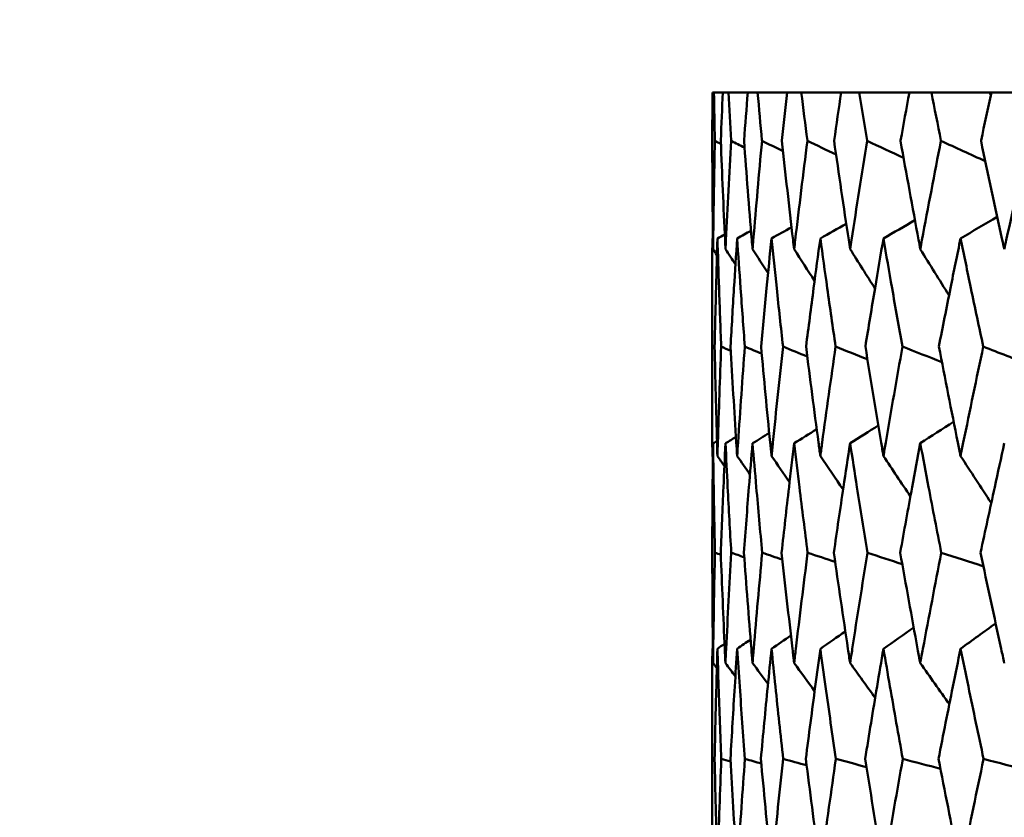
# Model space of a CAD drawing. Header units: millimetres. Extents: x 172 to 1631, y 500 to 2693.
# Tile 195 of 218: x 910.52 to 915.8, y 734.81 to 739.09. Entities that reach past the tile are written whole.
import ezdxf

# ---------------------------------------------------------------- set-up
doc = ezdxf.new("R2010")
doc.units = ezdxf.units.MM
doc.header["$LTSCALE"] = 10
doc.layers.add('Widoczne (ISO)', color=7, linetype='Continuous', lineweight=50)

msp = doc.modelspace()

# ---------------------------------------------------------------- linework, layer by layer
at = {"layer": 'Widoczne (ISO)'}
for p, q in [((914.2436, 738.6986), (914.2358, 738.6986)), ((914.2436, 738.6986), (914.2911, 738.6986)), ((914.3215, 738.6986), (914.2911, 738.6986)), ((914.3215, 738.6986), (914.4251, 738.6986)), ((914.478, 738.6986), (914.4251, 738.6986)), ((914.478, 738.6986), (914.6373, 738.6986)), ((914.7125, 738.6986), (914.6373, 738.6986)), ((914.7125, 738.6986), (914.9268, 738.6986)), ((915.024, 738.6986), (914.9268, 738.6986)), ((915.024, 738.6986), (915.2925, 738.6986)), ((915.4113, 738.6986), (915.2925, 738.6986)), ((915.4113, 738.6986), (915.7229, 738.6986)), ((915.7229, 738.6986), (915.733, 738.6986)), ((915.8729, 738.6986), (915.733, 738.6986)), ((914.2352, 737.916), (914.2382, 737.9176)), ((914.2343, 737.573), (914.2343, 737.094)), ((914.2352, 735.7129), (914.238, 735.7148)), ((914.2343, 735.3685), (914.2343, 734.8714)), ((914.2474, 735.117), (914.2348, 735.1207))]:
    msp.add_line(p, q, dxfattribs=at)
msp.add_circle((934.2343, 768.6986), 50, dxfattribs=at)
for points, knots in [([(914.2358, 738.6986), (914.2352, 738.6127), (914.2348, 738.5268), (914.2345, 738.4404), (914.2345, 738.4399), (914.2345, 738.4393)], [0, 0, 0, 0, 0.02969567, 0.02969567, 0.02988021, 0.02988021, 0.02988021, 0.02988021]), ([(914.2487, 738.4393), (914.2487, 738.4399), (914.2487, 738.4404), (914.2468, 738.5268), (914.2451, 738.6127), (914.2436, 738.6986)], [0.02951568, 0.02951568, 0.02951568, 0.02951568, 0.02969929, 0.02969929, 0.05939589, 0.05939589, 0.05939589, 0.05939589]), ([(914.2911, 738.6986), (914.2874, 738.6127), (914.2839, 738.5268), (914.2805, 738.4404), (914.2805, 738.4399), (914.2805, 738.4393)], [0, 0, 0, 0, 0.02969567, 0.02969567, 0.02988021, 0.02988021, 0.02988021, 0.02988021]), ([(914.336, 738.4393), (914.3359, 738.4399), (914.3359, 738.4404), (914.3309, 738.5268), (914.3261, 738.6127), (914.3215, 738.6986)], [0.02951568, 0.02951568, 0.02951568, 0.02951568, 0.02969929, 0.02969929, 0.05939589, 0.05939589, 0.05939589, 0.05939589]), ([(914.4251, 738.6986), (914.4183, 738.6127), (914.4117, 738.5268), (914.4053, 738.4404), (914.4052, 738.4399), (914.4052, 738.4393)], [0, 0, 0, 0, 0.02969567, 0.02969567, 0.02988021, 0.02988021, 0.02988021, 0.02988021]), ([(914.5017, 738.4393), (914.5017, 738.4399), (914.5016, 738.4404), (914.4935, 738.5268), (914.4857, 738.6127), (914.478, 738.6986)], [0.02951568, 0.02951568, 0.02951568, 0.02951568, 0.02969929, 0.02969929, 0.05939589, 0.05939589, 0.05939589, 0.05939589]), ([(914.6373, 738.6986), (914.6275, 738.6127), (914.6178, 738.5268), (914.6083, 738.4404), (914.6082, 738.4399), (914.6082, 738.4393)], [0, 0, 0, 0, 0.02969567, 0.02969567, 0.02988021, 0.02988021, 0.02988021, 0.02988021]), ([(914.7453, 738.4393), (914.7453, 738.4399), (914.7452, 738.4404), (914.7341, 738.5268), (914.7232, 738.6127), (914.7125, 738.6986)], [0.02951568, 0.02951568, 0.02951568, 0.02951568, 0.02969929, 0.02969929, 0.05939589, 0.05939589, 0.05939589, 0.05939589]), ([(914.9268, 738.6986), (914.914, 738.6127), (914.9013, 738.5268), (914.8887, 738.4404), (914.8887, 738.4399), (914.8886, 738.4393)], [0, 0, 0, 0, 0.02969567, 0.02969567, 0.02988021, 0.02988021, 0.02988021, 0.02988021]), ([(915.0659, 738.4393), (915.0658, 738.4399), (915.0657, 738.4404), (915.0516, 738.5268), (915.0377, 738.6127), (915.024, 738.6986)], [0.02951568, 0.02951568, 0.02951568, 0.02951568, 0.02969929, 0.02969929, 0.05939589, 0.05939589, 0.05939589, 0.05939589]), ([(915.2925, 738.6986), (915.2767, 738.6127), (915.2611, 738.5268), (915.2455, 738.4404), (915.2454, 738.4399), (915.2453, 738.4393)], [0, 0, 0, 0, 0.02969567, 0.02969567, 0.02988021, 0.02988021, 0.02988021, 0.02988021]), ([(915.4621, 738.4393), (915.4619, 738.4399), (915.4618, 738.4404), (915.4448, 738.5268), (915.428, 738.6127), (915.4113, 738.6986)], [0.02951568, 0.02951568, 0.02951568, 0.02951568, 0.02969929, 0.02969929, 0.05939589, 0.05939589, 0.05939589, 0.05939589]), ([(915.733, 738.6986), (915.7143, 738.6127), (915.6957, 738.5268), (915.6773, 738.4404), (915.6772, 738.4399), (915.6771, 738.4393)], [0, 0, 0, 0, 0.02969567, 0.02969567, 0.02988021, 0.02988021, 0.02988021, 0.02988021]), ([(914.2345, 738.4393), (914.235, 738.262), (914.2363, 738.0847), (914.2385, 737.891), (914.2387, 737.8746), (914.2389, 737.8583)], [0.0297954, 0.0297954, 0.0297954, 0.0297954, 0.09092493, 0.09092493, 0.09655955, 0.09655955, 0.09655955, 0.09655955]), ([(914.2389, 737.8583), (914.2391, 737.8745), (914.2393, 737.8908), (914.2419, 738.0845), (914.2449, 738.2619), (914.2487, 738.4393)], [0.0853813, 0.0853813, 0.0853813, 0.0853813, 0.09097809, 0.09097809, 0.15214536, 0.15214536, 0.15214536, 0.15214536]), ([(914.2805, 738.4393), (914.2873, 738.262), (914.2949, 738.0847), (914.304, 737.891), (914.3047, 737.8746), (914.3055, 737.8583)], [0.0297954, 0.0297954, 0.0297954, 0.0297954, 0.09092493, 0.09092493, 0.09655955, 0.09655955, 0.09655955, 0.09655955]), ([(914.3055, 737.8583), (914.3063, 737.8745), (914.3071, 737.8908), (914.3165, 738.0845), (914.3258, 738.2619), (914.336, 738.4393)], [0.0853813, 0.0853813, 0.0853813, 0.0853813, 0.09097809, 0.09097809, 0.15214536, 0.15214536, 0.15214536, 0.15214536]), ([(914.4052, 738.4393), (914.4183, 738.262), (914.4321, 738.0847), (914.4481, 737.891), (914.4494, 737.8746), (914.4508, 737.8583)], [0.0297954, 0.0297954, 0.0297954, 0.0297954, 0.09092493, 0.09092493, 0.09655955, 0.09655955, 0.09655955, 0.09655955]), ([(914.4508, 737.8583), (914.4521, 737.8745), (914.4535, 737.8908), (914.4697, 738.0845), (914.4853, 738.2619), (914.5017, 738.4393)], [0.0853813, 0.0853813, 0.0853813, 0.0853813, 0.09097809, 0.09097809, 0.15214536, 0.15214536, 0.15214536, 0.15214536]), ([(914.6082, 738.4393), (914.6275, 738.262), (914.6475, 738.0847), (914.6702, 737.891), (914.6722, 737.8746), (914.6741, 737.8583)], [0.0297954, 0.0297954, 0.0297954, 0.0297954, 0.09092493, 0.09092493, 0.09655955, 0.09655955, 0.09655955, 0.09655955]), ([(914.6741, 737.8583), (914.676, 737.8745), (914.6779, 737.8908), (914.7009, 738.0845), (914.7228, 738.2619), (914.7453, 738.4393)], [0.0853813, 0.0853813, 0.0853813, 0.0853813, 0.09097809, 0.09097809, 0.15214536, 0.15214536, 0.15214536, 0.15214536]), ([(914.8886, 738.4393), (914.914, 738.262), (914.9402, 738.0847), (914.9696, 737.891), (914.9721, 737.8746), (914.9746, 737.8583)], [0.0297954, 0.0297954, 0.0297954, 0.0297954, 0.09092493, 0.09092493, 0.09655955, 0.09655955, 0.09655955, 0.09655955]), ([(914.9746, 737.8583), (914.9771, 737.8745), (914.9796, 737.8908), (915.0093, 738.0845), (915.0372, 738.2619), (915.0659, 738.4393)], [0.0853813, 0.0853813, 0.0853813, 0.0853813, 0.09097809, 0.09097809, 0.15214536, 0.15214536, 0.15214536, 0.15214536]), ([(915.2453, 738.4393), (915.2769, 738.262), (915.3091, 738.0847), (915.3451, 737.891), (915.3481, 737.8746), (915.3511, 737.8583)], [0.0297954, 0.0297954, 0.0297954, 0.0297954, 0.09092493, 0.09092493, 0.09655955, 0.09655955, 0.09655955, 0.09655955]), ([(915.3511, 737.8583), (915.3542, 737.8745), (915.3572, 737.8908), (915.3935, 738.0845), (915.4274, 738.2619), (915.4621, 738.4393)], [0.0853813, 0.0853813, 0.0853813, 0.0853813, 0.09097809, 0.09097809, 0.15214536, 0.15214536, 0.15214536, 0.15214536]), ([(915.6771, 738.4393), (915.7145, 738.262), (915.7526, 738.0847), (915.795, 737.891), (915.7986, 737.8746), (915.8022, 737.8583)], [0.0297954, 0.0297954, 0.0297954, 0.0297954, 0.09092493, 0.09092493, 0.09655955, 0.09655955, 0.09655955, 0.09655955]), ([(915.8022, 737.8583), (915.8058, 737.8745), (915.8093, 737.8908), (915.852, 738.0845), (915.8918, 738.2619), (915.9323, 738.4393)], [0.0853813, 0.0853813, 0.0853813, 0.0853813, 0.09097809, 0.09097809, 0.15214536, 0.15214536, 0.15214536, 0.15214536]), ([(914.2347, 737.3347), (914.2343, 737.4395), (914.2342, 737.5444), (914.2344, 737.7382), (914.2347, 737.8271), (914.2352, 737.916)], [0.02528165, 0.02528165, 0.02528165, 0.02528165, 0.06150593, 0.06150593, 0.09223152, 0.09223152, 0.09223152, 0.09223152]), ([(914.2624, 737.916), (914.2597, 737.8271), (914.2572, 737.7382), (914.2522, 737.5444), (914.2497, 737.4396), (914.2475, 737.3347)], [0.03078053, 0.03078053, 0.03078053, 0.03078053, 0.06149921, 0.06149921, 0.09773041, 0.09773041, 0.09773041, 0.09773041]), ([(914.2827, 737.3347), (914.2786, 737.4395), (914.2747, 737.5444), (914.268, 737.7382), (914.2651, 737.8271), (914.2624, 737.916)], [0.02528165, 0.02528165, 0.02528165, 0.02528165, 0.06150593, 0.06150593, 0.09223152, 0.09223152, 0.09223152, 0.09223152]), ([(914.3683, 737.916), (914.3625, 737.8271), (914.3568, 737.7382), (914.3448, 737.5444), (914.3386, 737.4396), (914.3327, 737.3347)], [0.03078053, 0.03078053, 0.03078053, 0.03078053, 0.06149921, 0.06149921, 0.09773041, 0.09773041, 0.09773041, 0.09773041]), ([(914.4095, 737.3347), (914.4016, 737.4395), (914.3939, 737.5444), (914.3803, 737.7382), (914.3742, 737.8271), (914.3683, 737.916)], [0.02528165, 0.02528165, 0.02528165, 0.02528165, 0.06150593, 0.06150593, 0.09223152, 0.09223152, 0.09223152, 0.09223152]), ([(914.5527, 737.916), (914.5437, 737.8271), (914.5348, 737.7382), (914.516, 737.5444), (914.5061, 737.4396), (914.4964, 737.3347)], [0.03078053, 0.03078053, 0.03078053, 0.03078053, 0.06149921, 0.06149921, 0.09773041, 0.09773041, 0.09773041, 0.09773041]), ([(914.6145, 737.3347), (914.6029, 737.4395), (914.5915, 737.5444), (914.571, 737.7382), (914.5618, 737.8271), (914.5527, 737.916)], [0.02528165, 0.02528165, 0.02528165, 0.02528165, 0.06150593, 0.06150593, 0.09223152, 0.09223152, 0.09223152, 0.09223152]), ([(914.8148, 737.916), (914.8026, 737.8271), (914.7907, 737.7382), (914.765, 737.5444), (914.7514, 737.4396), (914.738, 737.3347)], [0.03078053, 0.03078053, 0.03078053, 0.03078053, 0.06149921, 0.06149921, 0.09773041, 0.09773041, 0.09773041, 0.09773041]), ([(914.8969, 737.3347), (914.8816, 737.4395), (914.8666, 737.5444), (914.8393, 737.7382), (914.8269, 737.8271), (914.8148, 737.916)], [0.02528165, 0.02528165, 0.02528165, 0.02528165, 0.06150593, 0.06150593, 0.09223152, 0.09223152, 0.09223152, 0.09223152]), ([(915.1535, 737.916), (915.1382, 737.8271), (915.1232, 737.7382), (915.0908, 737.5444), (915.0736, 737.4396), (915.0566, 737.3347)], [0.03078053, 0.03078053, 0.03078053, 0.03078053, 0.06149921, 0.06149921, 0.09773041, 0.09773041, 0.09773041, 0.09773041]), ([(915.2556, 737.3347), (915.2367, 737.4395), (915.2181, 737.5444), (915.1841, 737.7382), (915.1687, 737.8271), (915.1535, 737.916)], [0.02528165, 0.02528165, 0.02528165, 0.02528165, 0.06150593, 0.06150593, 0.09223152, 0.09223152, 0.09223152, 0.09223152]), ([(915.5675, 737.916), (915.5492, 737.8271), (915.5312, 737.7382), (915.4922, 737.5444), (915.4714, 737.4396), (915.4508, 737.3347)], [0.03078053, 0.03078053, 0.03078053, 0.03078053, 0.06149921, 0.06149921, 0.09773041, 0.09773041, 0.09773041, 0.09773041]), ([(915.6893, 737.3347), (915.6668, 737.4395), (915.6447, 737.5444), (915.6041, 737.7382), (915.5857, 737.8271), (915.5675, 737.916)], [0.02528165, 0.02528165, 0.02528165, 0.02528165, 0.06150593, 0.06150593, 0.09223152, 0.09223152, 0.09223152, 0.09223152]), ([(914.2352, 736.7473), (914.2351, 736.7715), (914.235, 736.7956), (914.2341, 736.9914), (914.2341, 737.1631), (914.2347, 737.3347)], [0.0806421, 0.0806421, 0.0806421, 0.0806421, 0.08897282, 0.08897282, 0.14811965, 0.14811965, 0.14811965, 0.14811965]), ([(914.2475, 737.3347), (914.2511, 737.1632), (914.2553, 736.9916), (914.2609, 736.7958), (914.2616, 736.7716), (914.2624, 736.7473)], [0.02983351, 0.02983351, 0.02983351, 0.02983351, 0.0889495, 0.0889495, 0.09731113, 0.09731113, 0.09731113, 0.09731113]), ([(914.2624, 736.7473), (914.2631, 736.7715), (914.2638, 736.7956), (914.2699, 736.9914), (914.276, 737.1631), (914.2827, 737.3347)], [0.0806421, 0.0806421, 0.0806421, 0.0806421, 0.08897282, 0.08897282, 0.14811965, 0.14811965, 0.14811965, 0.14811965]), ([(914.3327, 737.3347), (914.3423, 737.1632), (914.3526, 736.9916), (914.3652, 736.7958), (914.3668, 736.7716), (914.3683, 736.7473)], [0.02983351, 0.02983351, 0.02983351, 0.02983351, 0.0889495, 0.0889495, 0.09731113, 0.09731113, 0.09731113, 0.09731113]), ([(914.3683, 736.7473), (914.3699, 736.7715), (914.3715, 736.7956), (914.3845, 736.9914), (914.3967, 737.1631), (914.4095, 737.3347)], [0.0806421, 0.0806421, 0.0806421, 0.0806421, 0.08897282, 0.08897282, 0.14811965, 0.14811965, 0.14811965, 0.14811965]), ([(914.4964, 737.3347), (914.5121, 737.1632), (914.5284, 736.9916), (914.5479, 736.7958), (914.5503, 736.7716), (914.5527, 736.7473)], [0.02983351, 0.02983351, 0.02983351, 0.02983351, 0.0889495, 0.0889495, 0.09731113, 0.09731113, 0.09731113, 0.09731113]), ([(914.5527, 736.7473), (914.5552, 736.7715), (914.5576, 736.7956), (914.5775, 736.9914), (914.5956, 737.1631), (914.6145, 737.3347)], [0.0806421, 0.0806421, 0.0806421, 0.0806421, 0.08897282, 0.08897282, 0.14811965, 0.14811965, 0.14811965, 0.14811965]), ([(914.738, 737.3347), (914.7597, 737.1632), (914.782, 736.9916), (914.8082, 736.7958), (914.8115, 736.7716), (914.8148, 736.7473)], [0.02983351, 0.02983351, 0.02983351, 0.02983351, 0.0889495, 0.0889495, 0.09731113, 0.09731113, 0.09731113, 0.09731113]), ([(914.8148, 736.7473), (914.818, 736.7715), (914.8213, 736.7956), (914.848, 736.9914), (914.8721, 737.1631), (914.8969, 737.3347)], [0.0806421, 0.0806421, 0.0806421, 0.0806421, 0.08897282, 0.08897282, 0.14811965, 0.14811965, 0.14811965, 0.14811965]), ([(915.0566, 737.3347), (915.0841, 737.1632), (915.1123, 736.9916), (915.1453, 736.7958), (915.1494, 736.7716), (915.1535, 736.7473)], [0.02983351, 0.02983351, 0.02983351, 0.02983351, 0.0889495, 0.0889495, 0.09731113, 0.09731113, 0.09731113, 0.09731113]), ([(915.1535, 736.7473), (915.1576, 736.7715), (915.1617, 736.7956), (915.1951, 736.9914), (915.225, 737.1631), (915.2556, 737.3347)], [0.0806421, 0.0806421, 0.0806421, 0.0806421, 0.08897282, 0.08897282, 0.14811965, 0.14811965, 0.14811965, 0.14811965]), ([(915.4508, 737.3347), (915.4841, 737.1632), (915.5181, 736.9916), (915.5576, 736.7958), (915.5625, 736.7716), (915.5675, 736.7473)], [0.02983351, 0.02983351, 0.02983351, 0.02983351, 0.0889495, 0.0889495, 0.09731113, 0.09731113, 0.09731113, 0.09731113]), ([(915.5675, 736.7473), (915.5724, 736.7715), (915.5773, 736.7956), (915.6172, 736.9914), (915.6529, 737.1631), (915.6893, 737.3347)], [0.0806421, 0.0806421, 0.0806421, 0.0806421, 0.08897282, 0.08897282, 0.14811965, 0.14811965, 0.14811965, 0.14811965]), ([(914.2389, 736.8156), (914.238, 736.7372), (914.2371, 736.6587), (914.2355, 736.4629), (914.2348, 736.3455), (914.2345, 736.2282)], [0.03448054, 0.03448054, 0.03448054, 0.03448054, 0.06157222, 0.06157222, 0.10209717, 0.10209717, 0.10209717, 0.10209717]), ([(914.249, 736.2282), (914.2464, 736.3455), (914.2442, 736.4629), (914.241, 736.6587), (914.2399, 736.7372), (914.2389, 736.8156)], [0.02104899, 0.02104899, 0.02104899, 0.02104899, 0.0615671, 0.0615671, 0.08866561, 0.08866561, 0.08866561, 0.08866561]), ([(914.3055, 736.8156), (914.3018, 736.7372), (914.2981, 736.6587), (914.2895, 736.4629), (914.2846, 736.3455), (914.2801, 736.2282)], [0.03448054, 0.03448054, 0.03448054, 0.03448054, 0.06157222, 0.06157222, 0.10209717, 0.10209717, 0.10209717, 0.10209717]), ([(914.3366, 736.2282), (914.3298, 736.3455), (914.3234, 736.4629), (914.3132, 736.6587), (914.3093, 736.7372), (914.3055, 736.8156)], [0.02104899, 0.02104899, 0.02104899, 0.02104899, 0.0615671, 0.0615671, 0.08866561, 0.08866561, 0.08866561, 0.08866561]), ([(914.4508, 736.8156), (914.4442, 736.7372), (914.4378, 736.6587), (914.4222, 736.4629), (914.4131, 736.3455), (914.4044, 736.2282)], [0.03448054, 0.03448054, 0.03448054, 0.03448054, 0.06157222, 0.06157222, 0.10209717, 0.10209717, 0.10209717, 0.10209717]), ([(914.5027, 736.2282), (914.4918, 736.3455), (914.4812, 736.4629), (914.4641, 736.6587), (914.4573, 736.7372), (914.4508, 736.8156)], [0.02104899, 0.02104899, 0.02104899, 0.02104899, 0.0615671, 0.0615671, 0.08866561, 0.08866561, 0.08866561, 0.08866561]), ([(914.6741, 736.8156), (914.6648, 736.7372), (914.6556, 736.6587), (914.633, 736.4629), (914.6199, 736.3455), (914.607, 736.2282)], [0.03448054, 0.03448054, 0.03448054, 0.03448054, 0.06157222, 0.06157222, 0.10209717, 0.10209717, 0.10209717, 0.10209717]), ([(914.7467, 736.2282), (914.7316, 736.3455), (914.7169, 736.4629), (914.6929, 736.6587), (914.6834, 736.7372), (914.6741, 736.8156)], [0.02104899, 0.02104899, 0.02104899, 0.02104899, 0.0615671, 0.0615671, 0.08866561, 0.08866561, 0.08866561, 0.08866561]), ([(914.9746, 736.8156), (914.9626, 736.7372), (914.9506, 736.6587), (914.9213, 736.4629), (914.904, 736.3455), (914.8871, 736.2282)], [0.03448054, 0.03448054, 0.03448054, 0.03448054, 0.06157222, 0.06157222, 0.10209717, 0.10209717, 0.10209717, 0.10209717]), ([(915.0676, 736.2282), (915.0485, 736.3455), (915.0297, 736.4629), (914.9989, 736.6587), (914.9867, 736.7372), (914.9746, 736.8156)], [0.02104899, 0.02104899, 0.02104899, 0.02104899, 0.0615671, 0.0615671, 0.08866561, 0.08866561, 0.08866561, 0.08866561]), ([(915.3511, 736.8156), (915.3364, 736.7372), (915.3218, 736.6587), (915.2857, 736.4629), (915.2644, 736.3455), (915.2435, 736.2282)], [0.03448054, 0.03448054, 0.03448054, 0.03448054, 0.06157222, 0.06157222, 0.10209717, 0.10209717, 0.10209717, 0.10209717]), ([(915.4641, 736.2282), (915.441, 736.3455), (915.4183, 736.4629), (915.3808, 736.6587), (915.3659, 736.7372), (915.3511, 736.8156)], [0.02104899, 0.02104899, 0.02104899, 0.02104899, 0.0615671, 0.0615671, 0.08866561, 0.08866561, 0.08866561, 0.08866561]), ([(915.8022, 736.8156), (915.7848, 736.7372), (915.7676, 736.6587), (915.725, 736.4629), (915.6997, 736.3455), (915.6748, 736.2282)], [0.03448054, 0.03448054, 0.03448054, 0.03448054, 0.06157222, 0.06157222, 0.10209717, 0.10209717, 0.10209717, 0.10209717]), ([(914.2345, 736.2282), (914.235, 736.056), (914.2362, 735.8838), (914.2383, 735.6863), (914.2386, 735.6611), (914.2389, 735.6359)], [0.02530969, 0.02530969, 0.02530969, 0.02530969, 0.08465152, 0.08465152, 0.09334823, 0.09334823, 0.09334823, 0.09334823]), ([(914.2389, 735.6359), (914.2392, 735.661), (914.2396, 735.6862), (914.2422, 735.8836), (914.2452, 736.0559), (914.249, 736.2282)], [0.07597559, 0.07597559, 0.07597559, 0.07597559, 0.08464777, 0.08464777, 0.14401425, 0.14401425, 0.14401425, 0.14401425]), ([(914.2801, 736.2282), (914.2867, 736.056), (914.294, 735.8838), (914.3031, 735.6863), (914.3043, 735.6611), (914.3055, 735.6359)], [0.02530969, 0.02530969, 0.02530969, 0.02530969, 0.08465152, 0.08465152, 0.09334823, 0.09334823, 0.09334823, 0.09334823]), ([(914.3055, 735.6359), (914.3067, 735.661), (914.3079, 735.6862), (914.3176, 735.8836), (914.3267, 736.0559), (914.3366, 736.2282)], [0.07597559, 0.07597559, 0.07597559, 0.07597559, 0.08464777, 0.08464777, 0.14401425, 0.14401425, 0.14401425, 0.14401425]), ([(914.4044, 736.2282), (914.4171, 736.056), (914.4305, 735.8838), (914.4466, 735.6863), (914.4487, 735.6611), (914.4508, 735.6359)], [0.02530969, 0.02530969, 0.02530969, 0.02530969, 0.08465152, 0.08465152, 0.09334823, 0.09334823, 0.09334823, 0.09334823]), ([(914.4508, 735.6359), (914.4529, 735.661), (914.455, 735.6862), (914.4716, 735.8836), (914.4868, 736.0559), (914.5027, 736.2282)], [0.07597559, 0.07597559, 0.07597559, 0.07597559, 0.08464777, 0.08464777, 0.14401425, 0.14401425, 0.14401425, 0.14401425]), ([(914.607, 736.2282), (914.6257, 736.056), (914.6451, 735.8838), (914.6682, 735.6863), (914.6711, 735.6611), (914.6741, 735.6359)], [0.02530969, 0.02530969, 0.02530969, 0.02530969, 0.08465152, 0.08465152, 0.09334823, 0.09334823, 0.09334823, 0.09334823]), ([(914.6741, 735.6359), (914.6771, 735.661), (914.68, 735.6862), (914.7036, 735.8836), (914.7248, 736.0559), (914.7467, 736.2282)], [0.07597559, 0.07597559, 0.07597559, 0.07597559, 0.08464777, 0.08464777, 0.14401425, 0.14401425, 0.14401425, 0.14401425]), ([(914.8871, 736.2282), (914.9117, 736.056), (914.9371, 735.8838), (914.9669, 735.6863), (914.9708, 735.6611), (914.9746, 735.6359)], [0.02530969, 0.02530969, 0.02530969, 0.02530969, 0.08465152, 0.08465152, 0.09334823, 0.09334823, 0.09334823, 0.09334823]), ([(914.9746, 735.6359), (914.9785, 735.661), (914.9823, 735.6862), (915.0126, 735.8836), (915.0398, 736.0559), (915.0676, 736.2282)], [0.07597559, 0.07597559, 0.07597559, 0.07597559, 0.08464777, 0.08464777, 0.14401425, 0.14401425, 0.14401425, 0.14401425]), ([(915.2435, 736.2282), (915.274, 736.056), (915.3052, 735.8838), (915.3418, 735.6863), (915.3464, 735.6611), (915.3511, 735.6359)], [0.02530969, 0.02530969, 0.02530969, 0.02530969, 0.08465152, 0.08465152, 0.09334823, 0.09334823, 0.09334823, 0.09334823]), ([(915.3511, 735.6359), (915.3558, 735.661), (915.3605, 735.6862), (915.3975, 735.8836), (915.4305, 736.0559), (915.4641, 736.2282)], [0.07597559, 0.07597559, 0.07597559, 0.07597559, 0.08464777, 0.08464777, 0.14401425, 0.14401425, 0.14401425, 0.14401425]), ([(915.6748, 736.2282), (915.7111, 736.056), (915.748, 735.8838), (915.7911, 735.6863), (915.7967, 735.6611), (915.8022, 735.6359)], [0.02530969, 0.02530969, 0.02530969, 0.02530969, 0.08465152, 0.08465152, 0.09334823, 0.09334823, 0.09334823, 0.09334823]), ([(914.2348, 735.1207), (914.2342, 735.2504), (914.2341, 735.3801), (914.2346, 735.5775), (914.2348, 735.6452), (914.2352, 735.7129)], [0.01681985, 0.01681985, 0.01681985, 0.01681985, 0.06159108, 0.06159108, 0.08495433, 0.08495433, 0.08495433, 0.08495433]), ([(914.2624, 735.7129), (914.2603, 735.6452), (914.2584, 735.5776), (914.2531, 735.3802), (914.25, 735.2504), (914.2473, 735.1207)], [0.03825175, 0.03825175, 0.03825175, 0.03825175, 0.06160817, 0.06160817, 0.10638617, 0.10638617, 0.10638617, 0.10638617]), ([(914.2831, 735.1207), (914.2779, 735.2504), (914.2732, 735.3801), (914.2666, 735.5775), (914.2644, 735.6452), (914.2624, 735.7129)], [0.01681985, 0.01681985, 0.01681985, 0.01681985, 0.06159108, 0.06159108, 0.08495433, 0.08495433, 0.08495433, 0.08495433]), ([(914.3683, 735.7129), (914.3639, 735.6452), (914.3596, 735.5776), (914.3472, 735.3802), (914.3395, 735.2504), (914.3322, 735.1207)], [0.03825175, 0.03825175, 0.03825175, 0.03825175, 0.06160817, 0.06160817, 0.10638617, 0.10638617, 0.10638617, 0.10638617]), ([(914.4101, 735.1207), (914.4004, 735.2504), (914.391, 735.3801), (914.3774, 735.5775), (914.3728, 735.6452), (914.3683, 735.7129)], [0.01681985, 0.01681985, 0.01681985, 0.01681985, 0.06159108, 0.06159108, 0.08495433, 0.08495433, 0.08495433, 0.08495433]), ([(914.5527, 735.7129), (914.5459, 735.6452), (914.5391, 735.5776), (914.5198, 735.3802), (914.5075, 735.2504), (914.4956, 735.1207)], [0.03825175, 0.03825175, 0.03825175, 0.03825175, 0.06160817, 0.06160817, 0.10638617, 0.10638617, 0.10638617, 0.10638617]), ([(914.6154, 735.1207), (914.6011, 735.2504), (914.5871, 735.3801), (914.5665, 735.5775), (914.5596, 735.6452), (914.5527, 735.7129)], [0.01681985, 0.01681985, 0.01681985, 0.01681985, 0.06159108, 0.06159108, 0.08495433, 0.08495433, 0.08495433, 0.08495433]), ([(914.8148, 735.7129), (914.8056, 735.6452), (914.7965, 735.5776), (914.7702, 735.3802), (914.7534, 735.2504), (914.7369, 735.1207)], [0.03825175, 0.03825175, 0.03825175, 0.03825175, 0.06160817, 0.06160817, 0.10638617, 0.10638617, 0.10638617, 0.10638617]), ([(914.8981, 735.1207), (914.8793, 735.2504), (914.8608, 735.3801), (914.8333, 735.5775), (914.824, 735.6452), (914.8148, 735.7129)], [0.01681985, 0.01681985, 0.01681985, 0.01681985, 0.06159108, 0.06159108, 0.08495433, 0.08495433, 0.08495433, 0.08495433]), ([(915.1535, 735.7129), (915.1419, 735.6452), (915.1305, 735.5776), (915.0974, 735.3802), (915.0761, 735.2504), (915.0552, 735.1207)], [0.03825175, 0.03825175, 0.03825175, 0.03825175, 0.06160817, 0.06160817, 0.10638617, 0.10638617, 0.10638617, 0.10638617]), ([(915.2572, 735.1207), (915.2339, 735.2504), (915.211, 735.3801), (915.1767, 735.5775), (915.165, 735.6452), (915.1535, 735.7129)], [0.01681985, 0.01681985, 0.01681985, 0.01681985, 0.06159108, 0.06159108, 0.08495433, 0.08495433, 0.08495433, 0.08495433]), ([(915.5675, 735.7129), (915.5536, 735.6452), (915.5399, 735.5776), (915.5002, 735.3802), (915.4745, 735.2504), (915.4491, 735.1207)], [0.03825175, 0.03825175, 0.03825175, 0.03825175, 0.06160817, 0.06160817, 0.10638617, 0.10638617, 0.10638617, 0.10638617]), ([(915.6911, 735.1207), (915.6634, 735.2504), (915.6362, 735.3801), (915.5952, 735.5775), (915.5813, 735.6452), (915.5675, 735.7129)], [0.01681985, 0.01681985, 0.01681985, 0.01681985, 0.06159108, 0.06159108, 0.08495433, 0.08495433, 0.08495433, 0.08495433]), ([(914.2352, 734.5249), (914.2351, 734.5504), (914.2349, 734.576), (914.2341, 734.7746), (914.2341, 734.9476), (914.2348, 735.1207)], [0.07138254, 0.07138254, 0.07138254, 0.07138254, 0.08018544, 0.08018544, 0.13983561, 0.13983561, 0.13983561, 0.13983561]), ([(914.2473, 735.1207), (914.2509, 734.9477), (914.2551, 734.7747), (914.2609, 734.5761), (914.2616, 734.5505), (914.2624, 734.5249)], [0.02053386, 0.02053386, 0.02053386, 0.02053386, 0.08016461, 0.08016461, 0.08898694, 0.08898694, 0.08898694, 0.08898694]), ([(914.2624, 734.5249), (914.2631, 734.5504), (914.2639, 734.576), (914.2701, 734.7746), (914.2762, 734.9476), (914.2831, 735.1207)], [0.07138254, 0.07138254, 0.07138254, 0.07138254, 0.08018544, 0.08018544, 0.13983561, 0.13983561, 0.13983561, 0.13983561]), ([(914.3322, 735.1207), (914.3419, 734.9477), (914.3523, 734.7747), (914.365, 734.5761), (914.3667, 734.5505), (914.3683, 734.5249)], [0.02053386, 0.02053386, 0.02053386, 0.02053386, 0.08016461, 0.08016461, 0.08898694, 0.08898694, 0.08898694, 0.08898694]), ([(914.3683, 734.5249), (914.37, 734.5504), (914.3717, 734.576), (914.3849, 734.7746), (914.3972, 734.9476), (914.4101, 735.1207)], [0.07138254, 0.07138254, 0.07138254, 0.07138254, 0.08018544, 0.08018544, 0.13983561, 0.13983561, 0.13983561, 0.13983561]), ([(914.4956, 735.1207), (914.5114, 734.9477), (914.5279, 734.7747), (914.5476, 734.5761), (914.5502, 734.5505), (914.5527, 734.5249)], [0.02053386, 0.02053386, 0.02053386, 0.02053386, 0.08016461, 0.08016461, 0.08898694, 0.08898694, 0.08898694, 0.08898694]), ([(914.5527, 734.5249), (914.5553, 734.5504), (914.5579, 734.576), (914.5781, 734.7746), (914.5964, 734.9476), (914.6154, 735.1207)], [0.07138254, 0.07138254, 0.07138254, 0.07138254, 0.08018544, 0.08018544, 0.13983561, 0.13983561, 0.13983561, 0.13983561]), ([(914.7369, 735.1207), (914.7587, 734.9477), (914.7812, 734.7747), (914.8079, 734.5761), (914.8113, 734.5505), (914.8148, 734.5249)], [0.02053386, 0.02053386, 0.02053386, 0.02053386, 0.08016461, 0.08016461, 0.08898694, 0.08898694, 0.08898694, 0.08898694]), ([(914.8148, 734.5249), (914.8182, 734.5504), (914.8217, 734.576), (914.8488, 734.7746), (914.8731, 734.9476), (914.8981, 735.1207)], [0.07138254, 0.07138254, 0.07138254, 0.07138254, 0.08018544, 0.08018544, 0.13983561, 0.13983561, 0.13983561, 0.13983561]), ([(915.0552, 735.1207), (915.0829, 734.9477), (915.1114, 734.7747), (915.1448, 734.5761), (915.1491, 734.5505), (915.1535, 734.5249)], [0.02053386, 0.02053386, 0.02053386, 0.02053386, 0.08016461, 0.08016461, 0.08898694, 0.08898694, 0.08898694, 0.08898694]), ([(915.1535, 734.5249), (915.1578, 734.5504), (915.1621, 734.576), (915.196, 734.7746), (915.2263, 734.9476), (915.2572, 735.1207)], [0.07138254, 0.07138254, 0.07138254, 0.07138254, 0.08018544, 0.08018544, 0.13983561, 0.13983561, 0.13983561, 0.13983561]), ([(915.4491, 735.1207), (915.4827, 734.9477), (915.517, 734.7747), (915.5571, 734.5761), (915.5623, 734.5505), (915.5675, 734.5249)], [0.02053386, 0.02053386, 0.02053386, 0.02053386, 0.08016461, 0.08016461, 0.08898694, 0.08898694, 0.08898694, 0.08898694]), ([(915.5675, 734.5249), (915.5726, 734.5504), (915.5779, 734.576), (915.6184, 734.7746), (915.6544, 734.9476), (915.6911, 735.1207)], [0.07138254, 0.07138254, 0.07138254, 0.07138254, 0.08018544, 0.08018544, 0.13983561, 0.13983561, 0.13983561, 0.13983561])]:
    msp.add_open_spline(points, degree=3, knots=knots, dxfattribs=at)
for points in [[(915.7229, 738.6986), (915.7254, 738.6944), (915.7278, 738.6902), (915.7302, 738.686)], [(914.2811, 738.4228), (914.2703, 738.4283), (914.2595, 738.4338), (914.2487, 738.4393)], [(914.4078, 738.4037), (914.3839, 738.4156), (914.3599, 738.4275), (914.336, 738.4393)], [(914.6141, 738.3852), (914.5766, 738.4032), (914.5392, 738.4213), (914.5017, 738.4393)], [(914.899, 738.3669), (914.8478, 738.391), (914.7966, 738.4152), (914.7453, 738.4393)], [(915.2615, 738.3487), (915.1963, 738.3789), (915.1311, 738.4091), (915.0659, 738.4393)], [(915.7001, 738.3306), (915.6207, 738.3669), (915.5414, 738.4031), (915.4621, 738.4393)], [(915.1535, 737.916), (915.2098, 737.9484), (915.2661, 737.9807), (915.3225, 738.013)], [(915.5675, 737.916), (915.6331, 737.9545), (915.6987, 737.9931), (915.7644, 738.0315)], [(914.3683, 737.916), (914.3931, 737.9297), (914.4179, 737.9433), (914.4427, 737.957)], [(914.5527, 737.916), (914.5886, 737.936), (914.6245, 737.9559), (914.6603, 737.9759)], [(914.8148, 737.916), (914.8612, 737.9422), (914.9076, 737.9684), (914.954, 737.9945)], [(914.2624, 737.916), (914.2755, 737.9232), (914.2887, 737.9304), (914.3018, 737.9376)], [(914.2389, 737.8583), (914.2459, 737.8477), (914.2528, 737.8371), (914.2597, 737.8266)], [(914.3055, 737.8583), (914.3234, 737.8309), (914.3413, 737.8035), (914.3593, 737.7761)], [(914.4508, 737.8583), (914.4785, 737.8155), (914.5063, 737.7727), (914.5341, 737.73)], [(914.6741, 737.8583), (914.7107, 737.8013), (914.7473, 737.7443), (914.7839, 737.6873)], [(914.9746, 737.8583), (915.019, 737.788), (915.0635, 737.7177), (915.108, 737.6475)], [(915.3511, 737.8583), (915.4024, 737.7754), (915.4539, 737.6926), (915.5054, 737.6098)], [(914.2476, 737.329), (914.2433, 737.3309), (914.239, 737.3328), (914.2347, 737.3347)], [(914.3339, 737.3127), (914.3169, 737.3201), (914.2998, 737.3274), (914.2827, 737.3347)], [(914.4999, 737.297), (914.4697, 737.3096), (914.4396, 737.3221), (914.4095, 737.3347)], [(914.7447, 737.2817), (914.7013, 737.2994), (914.6579, 737.317), (914.6145, 737.3347)], [(915.0675, 737.2667), (915.0106, 737.2893), (914.9538, 737.312), (914.8969, 737.3347)], [(915.467, 737.2517), (915.3965, 737.2794), (915.3261, 737.307), (915.2556, 737.3347)], [(915.9415, 737.2368), (915.8574, 737.2694), (915.7733, 737.302), (915.6893, 737.3347)], [(914.6741, 736.8156), (914.7145, 736.8409), (914.755, 736.8661), (914.7955, 736.8914)], [(914.9746, 736.8156), (915.025, 736.8476), (915.0754, 736.8795), (915.1259, 736.9115)], [(915.3511, 736.8156), (915.4109, 736.8542), (915.4706, 736.8928), (915.5303, 736.9314)], [(914.3055, 736.8156), (914.3243, 736.8271), (914.343, 736.8386), (914.3617, 736.85)], [(914.4508, 736.8156), (914.4807, 736.8341), (914.5105, 736.8525), (914.5404, 736.8709)], [(914.2389, 736.8156), (914.2459, 736.8199), (914.253, 736.8242), (914.26, 736.8285)], [(914.2352, 736.7473), (914.2362, 736.7459), (914.2371, 736.7446), (914.2381, 736.7432)], [(914.2624, 736.7473), (914.2748, 736.7294), (914.2873, 736.7115), (914.2998, 736.6937)], [(914.3683, 736.7473), (914.3912, 736.7143), (914.4141, 736.6814), (914.437, 736.6484)], [(914.5527, 736.7473), (914.585, 736.7004), (914.6173, 736.6534), (914.6496, 736.6065)], [(914.8148, 736.7473), (914.8554, 736.6873), (914.8962, 736.6273), (914.937, 736.5674)], [(915.1535, 736.7473), (915.2016, 736.675), (915.2499, 736.6027), (915.2982, 736.5305)], [(915.5675, 736.7473), (915.6222, 736.6632), (915.6771, 736.5793), (915.7321, 736.4954)], [(914.2805, 736.2168), (914.27, 736.2206), (914.2595, 736.2244), (914.249, 736.2282)], [(914.4062, 736.2038), (914.383, 736.2119), (914.3598, 736.22), (914.3366, 736.2282)], [(914.611, 736.1912), (914.5749, 736.2035), (914.5388, 736.2158), (914.5027, 736.2282)], [(914.8941, 736.1789), (914.845, 736.1953), (914.7958, 736.2118), (914.7467, 736.2282)], [(915.2544, 736.1668), (915.1921, 736.1873), (915.1298, 736.2077), (915.0676, 736.2282)], [(915.6903, 736.1549), (915.6149, 736.1793), (915.5395, 736.2037), (915.4641, 736.2282)], [(915.5675, 735.7129), (915.6302, 735.7582), (915.693, 735.8035), (915.7558, 735.8488)], [(914.5527, 735.7129), (914.5874, 735.7366), (914.6221, 735.7604), (914.6568, 735.7841)], [(914.8148, 735.7129), (914.8595, 735.7439), (914.9042, 735.7749), (914.9489, 735.806)], [(915.1535, 735.7129), (915.2075, 735.7511), (915.2616, 735.7893), (915.3157, 735.8275)], [(914.2624, 735.7129), (914.2751, 735.7215), (914.2879, 735.7301), (914.3007, 735.7388)], [(914.3683, 735.7129), (914.3924, 735.7292), (914.4164, 735.7455), (914.4405, 735.7618)], [(914.2389, 735.6359), (914.2457, 735.6268), (914.2525, 735.6176), (914.2593, 735.6085)], [(914.3055, 735.6359), (914.3233, 735.612), (914.341, 735.5881), (914.3587, 735.5642)], [(914.4508, 735.6359), (914.4784, 735.5983), (914.5061, 735.5608), (914.5338, 735.5233)], [(914.6741, 735.6359), (914.7107, 735.5856), (914.7474, 735.5353), (914.7842, 735.485)], [(914.9746, 735.6359), (915.0193, 735.5735), (915.0641, 735.5112), (915.109, 735.4489)], [(915.3511, 735.6359), (915.4031, 735.562), (915.4551, 735.4883), (915.5072, 735.4145)], [(914.333, 735.1066), (914.3164, 735.1113), (914.2997, 735.116), (914.2831, 735.1207)], [(914.4978, 735.0966), (914.4686, 735.1046), (914.4394, 735.1127), (914.4101, 735.1207)], [(914.7412, 735.0869), (914.6993, 735.0982), (914.6573, 735.1094), (914.6154, 735.1207)], [(915.0621, 735.0775), (915.0075, 735.0919), (914.9528, 735.1063), (914.8981, 735.1207)], [(915.4593, 735.0682), (915.392, 735.0857), (915.3246, 735.1032), (915.2572, 735.1207)], [(915.9313, 735.0589), (915.8512, 735.0795), (915.7712, 735.1001), (915.6911, 735.1207)]]:
    msp.add_open_spline(points, degree=3, dxfattribs=at)

doc.saveas('drawing.dxf')
